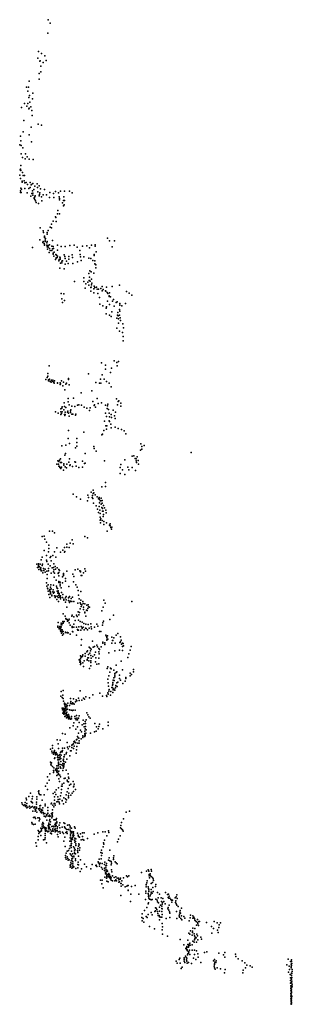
# Model space of a CAD drawing. Header units: millimetres. Extents: x 7160 to 53956, y -61034 to -3815.
# Tile 36 of 36: x 28509 to 32566, y -26062 to -11415. Entities that reach past the tile are written whole.
import ezdxf

# ---------------------------------------------------------------- set-up
doc = ezdxf.new("R2010")
doc.units = ezdxf.units.MM
doc.layers.add('P', color=9, linetype='Continuous')

msp = doc.modelspace()

# ---------------------------------------------------------------- linework, layer by layer
at = {"layer": 'P'}
for p in [(28935, -11415), (28963, -11469), (28926, -11613), (28780, -11985), (28788, -11886), (28833, -11917), (28884, -11955), (28809, -12031), (28816, -12025), (28822, -12105), (28860, -12051), (28905, -12021), (28800, -12216), (28800, -12300), (28822, -12191), (28608, -12421), (28642, -12417), (28650, -12329), (28632, -12480), (28647, -12573), (28654, -12541), (28699, -12594), (28703, -12509), (28534, -12723), (28583, -12661), (28616, -12699), (28629, -12661), (28652, -12729), (28660, -12643), (28673, -12709), (28645, -12743), (28689, -12767), (28694, -12840), (28569, -12916), (28680, -13013), (28782, -12967), (28832, -12984), (28520, -13146), (28559, -13081), (28648, -13128), (28513, -13278), (28527, -13215), (28529, -13288), (28555, -13320), (28687, -13231), (28533, -13411), (28551, -13463), (28595, -13410), (28621, -13454), (28527, -13584), (28592, -13484), (28649, -13492), (28709, -13497), (28509, -13726), (28515, -13649), (28519, -13641), (28526, -13657), (28549, -13689), (28559, -13735), (28583, -13735), (28523, -13778), (28548, -13816), (28548, -13833), (28574, -13814), (28584, -13844), (28606, -13835), (28623, -13867), (28627, -13866), (28664, -13835), (28666, -13909), (28682, -13873), (28685, -13866), (28704, -13853), (28732, -13889), (28767, -13855), (28776, -13909), (28798, -13888), (28519, -13988), (28523, -13959), (28525, -13920), (28529, -13929), (28533, -13984), (28535, -13934), (28587, -13925), (28619, -13993), (28645, -13927), (28675, -14039), (28689, -14003), (28698, -13963), (28704, -14023), (28707, -13998), (28721, -13941), (28732, -14051), (28741, -14033), (28778, -13977), (28799, -14033), (28804, -14015), (28809, -13989), (28818, -13932), (28834, -14051), (28859, -14021), (28878, -13940), (28910, -14018), (28954, -14058), (28958, -13988), (29011, -14003), (29018, -14060), (29040, -13970), (29088, -13993), (29095, -14051), (29115, -13964), (29164, -14048), (29178, -13968), (29250, -13964), (29291, -13990), (28726, -14064), (28726, -14076), (28733, -14091), (28746, -14111), (28756, -14133), (28788, -14151), (28841, -14112), (29102, -14073), (29103, -14096), (29145, -14138), (29160, -14104), (29161, -14182), (29170, -14169), (29174, -14104), (29041, -14348), (29071, -14303), (29078, -14253), (29101, -14305), (28980, -14456), (29009, -14413), (29049, -14357), (29051, -14415), (28815, -14510), (28860, -14558), (28861, -14579), (28878, -14645), (28880, -14634), (28916, -14606), (28920, -14579), (28935, -14552), (28965, -14502), (28983, -14511), (28810, -14690), (28852, -14727), (28860, -14714), (28875, -14742), (28877, -14657), (28877, -14766), (28878, -14769), (28889, -14716), (28890, -14696), (28892, -14669), (28912, -14768), (28915, -14732), (28919, -14713), (28935, -14775), (28954, -14765), (28986, -14785), (28995, -14701), (29005, -14787), (29072, -14771), (29125, -14789), (29185, -14789), (29254, -14774), (29318, -14769), (29444, -14782), (29509, -14777), (29576, -14768), (29630, -14785), (29631, -14764), (29817, -14667), (29846, -14705), (29920, -14704), (28699, -14805), (28920, -14795), (28923, -14827), (28935, -14798), (28947, -14878), (28953, -14817), (28963, -14848), (28987, -14847), (28997, -14824), (29007, -14886), (29007, -14898), (29007, -14905), (29012, -14821), (29017, -14934), (29023, -14873), (29048, -14910), (29055, -14918), (29071, -14933), (29073, -14845), (29173, -14915), (29181, -14938), (29241, -14938), (29291, -14911), (29366, -14797), (29402, -14847), (29407, -14907), (29546, -14807), (29619, -14907), (29619, -14924), (29649, -14867), (29883, -14796), (29041, -14980), (29052, -14958), (29054, -14961), (29068, -14951), (29091, -15002), (29098, -14982), (29102, -14981), (29104, -14946), (29109, -14975), (29110, -14959), (29117, -15036), (29136, -15031), (29137, -15006), (29146, -15000), (29186, -14965), (29187, -15053), (29208, -15005), (29230, -15044), (29238, -14978), (29294, -14954), (29301, -15042), (29370, -15019), (29413, -14945), (29426, -14995), (29462, -14942), (29539, -14963), (29569, -14969), (29597, -14997), (29626, -15004), (29629, -15045), (29636, -15057), (29640, -15063), (29104, -15109), (29169, -15121), (29537, -15191), (29551, -15150), (29572, -15167), (29611, -15187), (29641, -15105), (29325, -15309), (29463, -15312), (29464, -15254), (29494, -15343), (29522, -15318), (29537, -15366), (29543, -15293), (29549, -15246), (29558, -15306), (29576, -15273), (29580, -15360), (29584, -15334), (29994, -15362), (29128, -15490), (29166, -15492), (29483, -15409), (29569, -15399), (29570, -15452), (29575, -15393), (29614, -15419), (29614, -15480), (29616, -15381), (29628, -15399), (29650, -15392), (29660, -15423), (29671, -15488), (29681, -15424), (29715, -15416), (29736, -15447), (29737, -15382), (29751, -15427), (29785, -15446), (29789, -15455), (29799, -15392), (29809, -15475), (29822, -15487), (29840, -15523), (29844, -15479), (29886, -15384), (30099, -15456), (30140, -15484), (30176, -15515), (29138, -15569), (29145, -15621), (29177, -15593), (29696, -15549), (29700, -15649), (29817, -15600), (29817, -15602), (29840, -15531), (29845, -15651), (29858, -15538), (29892, -15603), (29905, -15579), (29945, -15623), (29960, -15611), (29998, -15663), (30001, -15636), (30029, -15672), (30082, -15637), (29746, -15673), (29797, -15706), (29798, -15791), (29802, -15684), (29848, -15811), (29878, -15763), (29915, -15679), (29963, -15809), (29970, -15769), (29993, -15808), (29996, -15727), (29999, -15750), (29872, -15829), (29955, -15853), (29976, -15820), (29977, -15930), (29979, -15865), (30006, -15852), (30007, -15891), (30044, -15937), (29955, -16004), (29992, -16050), (30040, -16067), (30052, -15997), (30047, -16127), (30047, -16191), (29725, -16519), (29916, -16488), (29956, -16515), (29979, -16501), (28930, -16679), (28950, -16566), (29532, -16684), (29735, -16696), (29784, -16554), (29788, -16614), (29862, -16664), (29876, -16597), (29958, -16563), (28898, -16765), (28917, -16739), (28926, -16718), (28938, -16789), (28940, -16772), (28944, -16778), (28955, -16762), (28962, -16798), (28971, -16797), (28979, -16809), (28981, -16776), (29000, -16775), (29002, -16799), (29017, -16814), (29022, -16824), (29027, -16786), (29071, -16819), (29072, -16821), (29112, -16842), (29113, -16815), (29115, -16830), (29132, -16785), (29162, -16809), (29196, -16836), (29206, -16822), (29236, -16754), (29236, -16767), (29644, -16813), (29696, -16820), (29712, -16764), (29719, -16822), (29767, -16764), (29800, -16795), (29840, -16821), (29153, -16861), (29183, -16920), (29245, -16849), (29422, -16965), (29585, -16935), (29870, -16875), (29171, -17117), (29229, -17100), (29230, -17050), (29312, -17043), (29598, -17097), (29662, -17048), (29678, -17122), (29728, -17115), (29822, -17134), (29952, -17056), (29975, -17093), (29984, -17087), (30013, -17120), (29041, -17247), (29082, -17266), (29119, -17205), (29123, -17246), (29129, -17274), (29134, -17194), (29139, -17248), (29140, -17174), (29164, -17220), (29165, -17219), (29176, -17168), (29186, -17252), (29194, -17186), (29223, -17253), (29224, -17240), (29234, -17268), (29247, -17142), (29263, -17234), (29264, -17259), (29270, -17218), (29287, -17165), (29330, -17171), (29343, -17282), (29370, -17151), (29387, -17143), (29431, -17148), (29469, -17178), (29510, -17194), (29548, -17230), (29558, -17191), (29619, -17155), (29622, -17144), (29638, -17181), (29785, -17266), (29786, -17147), (29810, -17197), (29817, -17159), (29829, -17212), (29842, -17266), (29899, -17226), (29937, -17254), (29965, -17145), (30016, -17166), (29123, -17287), (29175, -17286), (29183, -17302), (29184, -17287), (29243, -17312), (29287, -17284), (29302, -17284), (29340, -17300), (29772, -17386), (29802, -17317), (29841, -17383), (29846, -17323), (29846, -17393), (29868, -17290), (29873, -17333), (29922, -17309), (29932, -17350), (29233, -17527), (29466, -17553), (29761, -17528), (29763, -17525), (29790, -17459), (29802, -17508), (29806, -17459), (29865, -17430), (29869, -17485), (29931, -17479), (29974, -17498), (30025, -17509), (30064, -17533), (29229, -17646), (29249, -17721), (29359, -17703), (29361, -17647), (29733, -17592), (29743, -17581), (30089, -17578), (29138, -17756), (29197, -17745), (29342, -17783), (29358, -17758), (29484, -17869), (29611, -17766), (29615, -17794), (29645, -17832), (30307, -17818), (30311, -17724), (30326, -17763), (30328, -17806), (30359, -17747), (31061, -17854), (29079, -17978), (29092, -17986), (29102, -17965), (29116, -17948), (29118, -18001), (29129, -18002), (29179, -17891), (29191, -17870), (29240, -17995), (29248, -17949), (29331, -17994), (29340, -17997), (29444, -17983), (29473, -18015), (29481, -18011), (29771, -17976), (30076, -17963), (30181, -17907), (30207, -17903), (30227, -17941), (30242, -17946), (30243, -17979), (30248, -18002), (30256, -17918), (30272, -17972), (29060, -18027), (29088, -18029), (29089, -18029), (29090, -18057), (29102, -18063), (29107, -18075), (29123, -18093), (29133, -18072), (29160, -18117), (29164, -18040), (29166, -18022), (29185, -18069), (29204, -18080), (29213, -18028), (29253, -18045), (29261, -18035), (29294, -18062), (29350, -18056), (29387, -18078), (29443, -18074), (30006, -18079), (30013, -18032), (30039, -18110), (30119, -18074), (30135, -18113), (30185, -18078), (30232, -18122), (30279, -18027), (29784, -18299), (30004, -18167), (30072, -18182), (29571, -18445), (29601, -18413), (29612, -18451), (29730, -18363), (29785, -18361), (29307, -18473), (29353, -18514), (29415, -18549), (29520, -18574), (29523, -18487), (29534, -18523), (29587, -18523), (29591, -18494), (29597, -18538), (29600, -18465), (29633, -18484), (29661, -18513), (29684, -18545), (29692, -18521), (29696, -18548), (29707, -18571), (29715, -18574), (29720, -18532), (29737, -18567), (29606, -18605), (29649, -18648), (29666, -18697), (29683, -18747), (29691, -18658), (29695, -18602), (29701, -18709), (29721, -18622), (29733, -18673), (29738, -18607), (29742, -18687), (29742, -18724), (29750, -18724), (29754, -18643), (29770, -18677), (29789, -18711), (29705, -18862), (29709, -18761), (29709, -18815), (29716, -18838), (29734, -18863), (29751, -18806), (29754, -18775), (29763, -18881), (29798, -18749), (28951, -19022), (28996, -19024), (29714, -18898), (29759, -18923), (29801, -18900), (29812, -19026), (29848, -18934), (29853, -18943), (29854, -18914), (29865, -18969), (29874, -18992), (29881, -18962), (28843, -19104), (28873, -19098), (28881, -19145), (29028, -19048), (29288, -19155), (29477, -19104), (29517, -19124), (28874, -19311), (28907, -19189), (28936, -19331), (28941, -19231), (28944, -19280), (29028, -19329), (29063, -19272), (29153, -19308), (29175, -19265), (29183, -19328), (29210, -19217), (29212, -19264), (29244, -19269), (29260, -19203), (29306, -19214), (28828, -19452), (28843, -19408), (28906, -19453), (28909, -19386), (28910, -19454), (28915, -19473), (28963, -19414), (28974, -19399), (28979, -19466), (29002, -19384), (29047, -19411), (29116, -19335), (29176, -19335), (28764, -19515), (28773, -19563), (28783, -19557), (28789, -19508), (28790, -19534), (28796, -19593), (28804, -19555), (28814, -19516), (28818, -19585), (28823, -19599), (28825, -19568), (28827, -19609), (28827, -19616), (28840, -19612), (28843, -19535), (28849, -19513), (28863, -19581), (28870, -19607), (28890, -19589), (28915, -19617), (28934, -19514), (28939, -19616), (28940, -19579), (28964, -19541), (28993, -19571), (29011, -19563), (29015, -19510), (29018, -19600), (29038, -19547), (29043, -19590), (29065, -19568), (29091, -19596), (29100, -19609), (29210, -19617), (29335, -19601), (29374, -19590), (29402, -19612), (29414, -19617), (29480, -19582), (29488, -19618), (28854, -19643), (28890, -19635), (28917, -19729), (28919, -19669), (28975, -19646), (29013, -19630), (29024, -19707), (29027, -19646), (29051, -19753), (29084, -19647), (29084, -19651), (29090, -19689), (29091, -19637), (29093, -19771), (29147, -19705), (29160, -19667), (29161, -19684), (29162, -19652), (29190, -19765), (29193, -19729), (29302, -19665), (29316, -19697), (29416, -19631), (29425, -19681), (29435, -19685), (29459, -19642), (28908, -19794), (28915, -19842), (28925, -19872), (28929, -19879), (28931, -19822), (28932, -19918), (28951, -19910), (28960, -19892), (28966, -19891), (28970, -19855), (28974, -19822), (28977, -19881), (29006, -19898), (29012, -19827), (29055, -19841), (29060, -19865), (29065, -19915), (29074, -19878), (29083, -19913), (29092, -19789), (29109, -19835), (29110, -19783), (29113, -19810), (29126, -19866), (29145, -19792), (29240, -19848), (29309, -19775), (29345, -19824), (29365, -19858), (29380, -19905), (28941, -19967), (28957, -20012), (28967, -19924), (28969, -19943), (28970, -19957), (28986, -19977), (28986, -19988), (29003, -19926), (29010, -19947), (29022, -19929), (29026, -19984), (29038, -20010), (29040, -19991), (29063, -20040), (29069, -19989), (29077, -19947), (29082, -20012), (29083, -19930), (29091, -19979), (29098, -19952), (29098, -19962), (29105, -20003), (29113, -19993), (29115, -20029), (29116, -19984), (29117, -20008), (29132, -19937), (29146, -20009), (29153, -19967), (29164, -20033), (29165, -20049), (29189, -20014), (29200, -19997), (29203, -20045), (29236, -20016), (29236, -20054), (29239, -20008), (29239, -20061), (29248, -19995), (29274, -20024), (29294, -20006), (29384, -19974), (29396, -20028), (29420, -19923), (29420, -20052), (29760, -20048), (29088, -20069), (29193, -20082), (29212, -20154), (29250, -20087), (29266, -20067), (29283, -20068), (29316, -20072), (29374, -20097), (29409, -20181), (29411, -20088), (29420, -20108), (29423, -20143), (29433, -20121), (29447, -20071), (29453, -20101), (29457, -20189), (29460, -20152), (29476, -20107), (29501, -20200), (29506, -20126), (29515, -20203), (29524, -20174), (29527, -20121), (29533, -20150), (29549, -20154), (29730, -20207), (29753, -20153), (29780, -20097), (30178, -20070), (29158, -20252), (29188, -20286), (29194, -20324), (29202, -20331), (29214, -20337), (29234, -20352), (29246, -20335), (29286, -20289), (29290, -20274), (29316, -20300), (29335, -20355), (29353, -20273), (29366, -20295), (29378, -20224), (29383, -20349), (29388, -20267), (29401, -20234), (29477, -20239), (29480, -20231), (29491, -20286), (29851, -20338), (29905, -20272), (29075, -20439), (29076, -20452), (29082, -20381), (29096, -20466), (29097, -20478), (29102, -20478), (29108, -20442), (29110, -20475), (29112, -20469), (29119, -20448), (29120, -20455), (29121, -20503), (29126, -20391), (29127, -20419), (29127, -20446), (29127, -20487), (29128, -20487), (29137, -20403), (29137, -20419), (29142, -20492), (29150, -20367), (29156, -20393), (29158, -20380), (29172, -20366), (29221, -20364), (29244, -20387), (29262, -20423), (29288, -20441), (29292, -20459), (29314, -20407), (29317, -20451), (29352, -20450), (29371, -20486), (29372, -20496), (29382, -20498), (29387, -20449), (29408, -20369), (29420, -20497), (29424, -20443), (29437, -20471), (29438, -20379), (29441, -20464), (29453, -20453), (29464, -20398), (29469, -20492), (29490, -20467), (29495, -20405), (29500, -20470), (29518, -20489), (29528, -20411), (29544, -20465), (29568, -20402), (29575, -20447), (29580, -20476), (29621, -20452), (29658, -20405), (29672, -20439), (29743, -20423), (29746, -20386), (29757, -20362), (29115, -20508), (29123, -20517), (29131, -20540), (29145, -20518), (29145, -20519), (29147, -20572), (29155, -20517), (29159, -20550), (29190, -20533), (29192, -20528), (29217, -20535), (29221, -20533), (29231, -20538), (29258, -20558), (29295, -20514), (29298, -20519), (29353, -20571), (29430, -20637), (29697, -20515), (29719, -20517), (29792, -20572), (29802, -20592), (29807, -20645), (29808, -20607), (29810, -20628), (29814, -20581), (29823, -20632), (29882, -20599), (29891, -20651), (29894, -20651), (29911, -20612), (29944, -20570), (29970, -20545), (30009, -20594), (30018, -20646), (29423, -20717), (29544, -20749), (29560, -20766), (29572, -20779), (29591, -20660), (29600, -20748), (29623, -20737), (29658, -20719), (29669, -20746), (29688, -20770), (29696, -20784), (29720, -20744), (29745, -20688), (29746, -20673), (29775, -20711), (29776, -20686), (29879, -20690), (29930, -20691), (29992, -20794), (29998, -20682), (30011, -20670), (30026, -20706), (30039, -20741), (30041, -20692), (30047, -20695), (30052, -20731), (30154, -20793), (30170, -20739), (29395, -20937), (29414, -20925), (29415, -20878), (29415, -20920), (29422, -20900), (29436, -20891), (29444, -20884), (29449, -20862), (29481, -20845), (29484, -20884), (29509, -20821), (29511, -20944), (29513, -20932), (29520, -20805), (29522, -20908), (29531, -20907), (29532, -20856), (29553, -20836), (29565, -20804), (29566, -20872), (29573, -20911), (29597, -20888), (29621, -20863), (29637, -20822), (29640, -20907), (29687, -20820), (29688, -20911), (29693, -20849), (29834, -20833), (29923, -20805), (30040, -20801), (30117, -20901), (30135, -20847), (29402, -20970), (29410, -20955), (29413, -21005), (29414, -20969), (29418, -20990), (29447, -20984), (29458, -21036), (29468, -20955), (29537, -20952), (29548, -21065), (29568, -20978), (29569, -21029), (29570, -20955), (29637, -20969), (29658, -21003), (29685, -20999), (29813, -21068), (29823, -21044), (29861, -21064), (29870, -21070), (29912, -21091), (29947, -21015), (30017, -20959), (30037, -21084), (30202, -21079), (29821, -21226), (29836, -21175), (29849, -21122), (29909, -21203), (29923, -21143), (29923, -21193), (29926, -21166), (29946, -21127), (29955, -21114), (29994, -21217), (29995, -21165), (30088, -21215), (30090, -21199), (30152, -21175), (30154, -21136), (30174, -21156), (30204, -21117), (29824, -21278), (29832, -21329), (29841, -21380), (29880, -21350), (29892, -21314), (29892, -21351), (29893, -21277), (29895, -21298), (29898, -21240), (29901, -21375), (29910, -21371), (29913, -21246), (29936, -21355), (29940, -21318), (29940, -21322), (29957, -21280), (29959, -21333), (29972, -21269), (30011, -21240), (30045, -21291), (30079, -21253), (29122, -21477), (29128, -21408), (29141, -21496), (29152, -21463), (29155, -21513), (29157, -21395), (29263, -21512), (29312, -21517), (29386, -21509), (29408, -21400), (29459, -21510), (29475, -21523), (29494, -21486), (29548, -21504), (29596, -21457), (29703, -21433), (29739, -21479), (29801, -21468), (29805, -21483), (29820, -21428), (29826, -21446), (29837, -21403), (29862, -21461), (29863, -21409), (29894, -21424), (29899, -21386), (29927, -21391), (29143, -21658), (29156, -21655), (29163, -21553), (29166, -21660), (29175, -21597), (29177, -21582), (29181, -21607), (29185, -21634), (29185, -21661), (29186, -21626), (29192, -21630), (29193, -21644), (29197, -21664), (29198, -21599), (29211, -21636), (29212, -21611), (29217, -21618), (29220, -21674), (29227, -21584), (29248, -21616), (29266, -21582), (29268, -21559), (29274, -21593), (29293, -21577), (29293, -21593), (29312, -21586), (29320, -21596), (29342, -21560), (29350, -21532), (29361, -21546), (29394, -21541), (29435, -21537), (29148, -21683), (29153, -21732), (29160, -21712), (29161, -21683), (29165, -21678), (29165, -21745), (29166, -21704), (29170, -21693), (29174, -21726), (29177, -21678), (29179, -21743), (29179, -21779), (29180, -21708), (29188, -21775), (29192, -21689), (29195, -21734), (29204, -21682), (29205, -21727), (29205, -21749), (29208, -21762), (29208, -21798), (29210, -21715), (29218, -21783), (29221, -21761), (29227, -21780), (29232, -21796), (29234, -21753), (29237, -21815), (29243, -21775), (29244, -21775), (29248, -21679), (29248, -21801), (29255, -21815), (29256, -21805), (29266, -21819), (29274, -21686), (29279, -21782), (29280, -21816), (29281, -21785), (29296, -21690), (29306, -21684), (29331, -21782), (29337, -21684), (29337, -21812), (29355, -21768), (29360, -21803), (29385, -21804), (29394, -21773), (29507, -21727), (29524, -21754), (29537, -21784), (29557, -21807), (29254, -21950), (29305, -21920), (29313, -21875), (29344, -21969), (29350, -21832), (29367, -21830), (29367, -21936), (29393, -21868), (29438, -21904), (29454, -21834), (29463, -21892), (29471, -21934), (29483, -21853), (29484, -21963), (29486, -21885), (29486, -21928), (29496, -21830), (29628, -21885), (29650, -21935), (29678, -21964), (29689, -21928), (29697, -21893), (29747, -21964), (29827, -21863), (29827, -21915), (29148, -22032), (29187, -22042), (29370, -22078), (29380, -22097), (29386, -22030), (29390, -22102), (29413, -21982), (29422, -22112), (29430, -22007), (29449, -22066), (29451, -22095), (29474, -22079), (29476, -22080), (29480, -21997), (29480, -22032), (29480, -22054), (29481, -22045), (29483, -22062), (29493, -22030), (29496, -21980), (29563, -22030), (29620, -22011), (29649, -21998), (28996, -22212), (28997, -22251), (29065, -22126), (29083, -22185), (29089, -22258), (29111, -22134), (29144, -22253), (29178, -22254), (29217, -22165), (29221, -22235), (29229, -22263), (29248, -22225), (29284, -22206), (29284, -22243), (29297, -22196), (29311, -22189), (29311, -22259), (29317, -22156), (29320, -22224), (29322, -22220), (29326, -22148), (29332, -22162), (29346, -22172), (29356, -22123), (29356, -22130), (29359, -22124), (29361, -22225), (29374, -22177), (29392, -22179), (29396, -22144), (28970, -22265), (28985, -22294), (28994, -22319), (29014, -22342), (29015, -22338), (29017, -22318), (29021, -22303), (29025, -22285), (29025, -22404), (29031, -22314), (29034, -22395), (29044, -22353), (29045, -22352), (29049, -22330), (29054, -22316), (29065, -22343), (29072, -22390), (29077, -22365), (29084, -22395), (29095, -22391), (29098, -22354), (29108, -22348), (29111, -22382), (29115, -22315), (29122, -22403), (29125, -22301), (29127, -22354), (29139, -22307), (29148, -22285), (29164, -22382), (29173, -22383), (29174, -22349), (29200, -22336), (29205, -22318), (29257, -22368), (29265, -22292), (29276, -22290), (29348, -22324), (29353, -22275), (28969, -22458), (28973, -22492), (28979, -22503), (28980, -22468), (28996, -22525), (29019, -22543), (29060, -22551), (29061, -22514), (29063, -22555), (29079, -22424), (29084, -22514), (29085, -22501), (29086, -22481), (29086, -22549), (29087, -22465), (29088, -22458), (29092, -22427), (29105, -22416), (29113, -22495), (29113, -22528), (29119, -22547), (29121, -22451), (29138, -22500), (29149, -22478), (29151, -22515), (29154, -22430), (29155, -22550), (29162, -22416), (29164, -22507), (29166, -22449), (29167, -22529), (29169, -22484), (29191, -22460), (29211, -22413), (28925, -22679), (28960, -22634), (29010, -22615), (29014, -22583), (29018, -22591), (29042, -22562), (29046, -22577), (29055, -22589), (29061, -22656), (29062, -22605), (29067, -22579), (29069, -22613), (29080, -22641), (29082, -22602), (29087, -22634), (29088, -22643), (29094, -22594), (29108, -22651), (29114, -22680), (29152, -22583), (29187, -22700), (29201, -22580), (29231, -22632), (29235, -22681), (28893, -22819), (28917, -22773), (28949, -22728), (29087, -22844), (29092, -22710), (29102, -22746), (29132, -22817), (29140, -22785), (29140, -22818), (29164, -22772), (29169, -22704), (29216, -22728), (29222, -22747), (29234, -22754), (29239, -22703), (29248, -22804), (29269, -22787), (29303, -22747), (29310, -22829), (29314, -22818), (29319, -22785), (28644, -22972), (28672, -22923), (28702, -22972), (28762, -22977), (28791, -22895), (28792, -22885), (28793, -22920), (28804, -22941), (28825, -22947), (28873, -22948), (28923, -22868), (29007, -22927), (29026, -22977), (29033, -22904), (29047, -22940), (29054, -22873), (29075, -22978), (29117, -22962), (29127, -22914), (29130, -22866), (29165, -22991), (29200, -22946), (29215, -22899), (29231, -22852), (29233, -22991), (29235, -22956), (29237, -22980), (29242, -22923), (29269, -22950), (29291, -22919), (29309, -22898), (29338, -22869), (28543, -23064), (28550, -23089), (28570, -23107), (28586, -23096), (28593, -23062), (28595, -23121), (28599, -23103), (28605, -22996), (28608, -23112), (28611, -23021), (28614, -23074), (28616, -23139), (28632, -23128), (28653, -23115), (28678, -23129), (28679, -23046), (28692, -23057), (28695, -23006), (28699, -23064), (28700, -23117), (28719, -23139), (28730, -23128), (28734, -23126), (28758, -23056), (28758, -23127), (28761, -23083), (28762, -23012), (28808, -23111), (28810, -23142), (28821, -23107), (28844, -23024), (28853, -23139), (28886, -23086), (28886, -23112), (28929, -23132), (28978, -23080), (28984, -23071), (29000, -23101), (29017, -23122), (29024, -23074), (29025, -23026), (29034, -23073), (29037, -23098), (29062, -23051), (29077, -23047), (29080, -23013), (29097, -23057), (29102, -23082), (29107, -23009), (29139, -23037), (29141, -23031), (29160, -23081), (29193, -23006), (29195, -23053), (29205, -23020), (28660, -23145), (28705, -23191), (28717, -23285), (28735, -23280), (28741, -23157), (28741, -23189), (28750, -23176), (28757, -23143), (28764, -23206), (28778, -23286), (28791, -23152), (28801, -23286), (28806, -23174), (28818, -23201), (28823, -23194), (28830, -23162), (28834, -23216), (28840, -23184), (28849, -23172), (28860, -23207), (28864, -23230), (28875, -23262), (28882, -23224), (28893, -23271), (28898, -23267), (28910, -23249), (28911, -23238), (28927, -23221), (28929, -23224), (28930, -23180), (28933, -23265), (28952, -23246), (28957, -23268), (28964, -23265), (28982, -23226), (28987, -23286), (28992, -23254), (28994, -23238), (28994, -23270), (28995, -23216), (28995, -23265), (28998, -23168), (30095, -23204), (30144, -23191), (28691, -23355), (28697, -23378), (28713, -23387), (28741, -23380), (28745, -23296), (28799, -23333), (28810, -23306), (28845, -23384), (28845, -23413), (28852, -23357), (28859, -23408), (28861, -23378), (28863, -23433), (28876, -23429), (28912, -23321), (28932, -23402), (28936, -23429), (28940, -23413), (28942, -23385), (28944, -23414), (28945, -23367), (28953, -23333), (28954, -23431), (28960, -23315), (28965, -23385), (28967, -23350), (28989, -23418), (29008, -23410), (29016, -23317), (29018, -23421), (29030, -23320), (29034, -23390), (29039, -23389), (29040, -23367), (29044, -23419), (29045, -23370), (29047, -23319), (29048, -23393), (29053, -23402), (29054, -23317), (29058, -23297), (29061, -23346), (29061, -23362), (29071, -23424), (29095, -23395), (29107, -23363), (29141, -23428), (29166, -23361), (29174, -23420), (29181, -23433), (29182, -23372), (29219, -23398), (29247, -23394), (29259, -23412), (29325, -23422), (30007, -23435), (30014, -23400), (30025, -23359), (30056, -23301), (28785, -23568), (28786, -23475), (28795, -23493), (28796, -23523), (28810, -23499), (28823, -23487), (28825, -23441), (28826, -23550), (28835, -23482), (28836, -23455), (28848, -23443), (28882, -23442), (28888, -23468), (28888, -23519), (28889, -23553), (28892, -23485), (28896, -23436), (28897, -23453), (28902, -23441), (28904, -23474), (28918, -23487), (28929, -23495), (28938, -23454), (28942, -23486), (28944, -23452), (28948, -23449), (28954, -23445), (28966, -23517), (28970, -23465), (28980, -23489), (28981, -23528), (28996, -23476), (29001, -23452), (29004, -23481), (29006, -23488), (29029, -23466), (29030, -23460), (29035, -23495), (29039, -23451), (29045, -23487), (29048, -23478), (29065, -23448), (29069, -23477), (29070, -23538), (29084, -23497), (29084, -23572), (29106, -23439), (29106, -23489), (29110, -23514), (29146, -23499), (29160, -23519), (29180, -23578), (29193, -23449), (29195, -23505), (29210, -23460), (29213, -23497), (29217, -23522), (29233, -23464), (29260, -23471), (29262, -23439), (29264, -23495), (29264, -23554), (29267, -23530), (29279, -23442), (29279, -23509), (29287, -23493), (29291, -23579), (29299, -23545), (29305, -23513), (29307, -23571), (29309, -23528), (29312, -23494), (29314, -23549), (29333, -23444), (29370, -23514), (29377, -23548), (29383, -23567), (29398, -23576), (29412, -23525), (29443, -23509), (29444, -23564), (29471, -23509), (29616, -23533), (29670, -23510), (29748, -23497), (29781, -23495), (29808, -23556), (29829, -23479), (29834, -23504), (30002, -23557), (30024, -23451), (30038, -23468), (30050, -23487), (28749, -23658), (28761, -23708), (28784, -23616), (28863, -23615), (28881, -23609), (28888, -23587), (28906, -23660), (29166, -23636), (29184, -23716), (29256, -23633), (29261, -23585), (29261, -23705), (29273, -23616), (29274, -23674), (29276, -23598), (29276, -23700), (29277, -23642), (29281, -23669), (29289, -23608), (29297, -23604), (29311, -23720), (29327, -23621), (29328, -23592), (29332, -23649), (29339, -23641), (29343, -23673), (29346, -23601), (29346, -23701), (29383, -23710), (29390, -23675), (29392, -23692), (29423, -23613), (29448, -23611), (29465, -23622), (29520, -23597), (29750, -23720), (29754, -23662), (29763, -23682), (29770, -23619), (29965, -23645), (29980, -23604), (29191, -23849), (29202, -23815), (29214, -23785), (29215, -23868), (29237, -23774), (29248, -23743), (29261, -23822), (29273, -23730), (29275, -23845), (29279, -23786), (29292, -23861), (29293, -23826), (29296, -23865), (29316, -23868), (29317, -23856), (29324, -23798), (29325, -23818), (29327, -23738), (29327, -23768), (29335, -23763), (29340, -23826), (29371, -23774), (29372, -23798), (29372, -23802), (29373, -23746), (29386, -23856), (29400, -23768), (29402, -23732), (29718, -23803), (29725, -23769), (29728, -23847), (29735, -23814), (29850, -23767), (29910, -23854), (29192, -23876), (29201, -23901), (29225, -23893), (29229, -23917), (29244, -23914), (29258, -24021), (29259, -23991), (29264, -23989), (29271, -23958), (29271, -24014), (29274, -23930), (29283, -23924), (29285, -23896), (29290, -23972), (29294, -23894), (29300, -24002), (29302, -23945), (29302, -23974), (29316, -24017), (29340, -23900), (29342, -23925), (29373, -23982), (29377, -23947), (29386, -23988), (29413, -23913), (29474, -23976), (29503, -24016), (29589, -23984), (29644, -23996), (29648, -23993), (29655, -24011), (29679, -23941), (29684, -23958), (29693, -23902), (29699, -23976), (29699, -24005), (29706, -23964), (29724, -23899), (29738, -23968), (29773, -23981), (29777, -23946), (29791, -24004), (29801, -23968), (29801, -23998), (29832, -23917), (29839, -23884), (29850, -23929), (29868, -23940), (29872, -23989), (29876, -23960), (29904, -23909), (29907, -23881), (29928, -23945), (29945, -23956), (29958, -23973), (29283, -24037), (29302, -24029), (29343, -24044), (29374, -24032), (29411, -24084), (29430, -24045), (29570, -24049), (29726, -24026), (29742, -24050), (29769, -24070), (29773, -24036), (29775, -24065), (29784, -24095), (29788, -24120), (29791, -24034), (29794, -24063), (29797, -24121), (29801, -24090), (29804, -24161), (29805, -24067), (29805, -24145), (29817, -24129), (29818, -24080), (29829, -24165), (29834, -24139), (29837, -24116), (29838, -24133), (29842, -24159), (29843, -24137), (29844, -24135), (29859, -24160), (29875, -24061), (29881, -24089), (29889, -24151), (29940, -24165), (30099, -24149), (30115, -24164), (30133, -24153), (30320, -24101), (30397, -24080), (30419, -24061), (30433, -24083), (30435, -24129), (30438, -24153), (30453, -24121), (30453, -24148), (30464, -24059), (30467, -24161), (30469, -24081), (29711, -24217), (29731, -24269), (29735, -24217), (29774, -24172), (29801, -24188), (29807, -24182), (29808, -24231), (29827, -24241), (29849, -24181), (29860, -24197), (29868, -24214), (29870, -24183), (29889, -24224), (29913, -24174), (29923, -24223), (29942, -24212), (29952, -24226), (29962, -24184), (29978, -24184), (29985, -24212), (29985, -24246), (29994, -24240), (30002, -24202), (30009, -24188), (30012, -24264), (30017, -24263), (30019, -24307), (30027, -24225), (30043, -24286), (30054, -24182), (30103, -24303), (30118, -24294), (30121, -24293), (30172, -24310), (30225, -24297), (30390, -24312), (30391, -24282), (30392, -24286), (30402, -24255), (30407, -24227), (30423, -24314), (30441, -24180), (30465, -24265), (30486, -24175), (30487, -24250), (30493, -24196), (30498, -24219), (30530, -24309), (30533, -24279), (29750, -24327), (30016, -24443), (30077, -24315), (30121, -24370), (30122, -24362), (30163, -24425), (30281, -24423), (30386, -24410), (30388, -24378), (30421, -24414), (30425, -24338), (30428, -24434), (30428, -24458), (30432, -24358), (30433, -24386), (30453, -24447), (30463, -24423), (30464, -24392), (30468, -24356), (30480, -24408), (30488, -24322), (30495, -24382), (30560, -24397), (30592, -24424), (30679, -24400), (30709, -24427), (30722, -24426), (30732, -24453), (30847, -24431), (30156, -24532), (30379, -24501), (30419, -24568), (30427, -24552), (30431, -24481), (30441, -24500), (30446, -24499), (30467, -24509), (30482, -24504), (30535, -24500), (30557, -24514), (30559, -24536), (30571, -24476), (30574, -24553), (30605, -24589), (30613, -24479), (30618, -24534), (30625, -24604), (30630, -24572), (30636, -24546), (30641, -24488), (30654, -24535), (30672, -24565), (30718, -24471), (30729, -24485), (30735, -24588), (30745, -24484), (30758, -24502), (30770, -24513), (30775, -24543), (30783, -24513), (30821, -24477), (30828, -24548), (30831, -24522), (30836, -24569), (30839, -24465), (30848, -24588), (30853, -24486), (30866, -24605), (30333, -24718), (30364, -24669), (30401, -24621), (30423, -24724), (30467, -24696), (30478, -24730), (30522, -24683), (30529, -24673), (30532, -24629), (30539, -24630), (30549, -24653), (30559, -24682), (30564, -24713), (30571, -24742), (30585, -24740), (30588, -24676), (30591, -24615), (30622, -24681), (30626, -24636), (30628, -24640), (30628, -24728), (30716, -24644), (30718, -24620), (30730, -24663), (30737, -24684), (30742, -24705), (30844, -24681), (30881, -24745), (30886, -24719), (30894, -24690), (30896, -24665), (30902, -24705), (30915, -24633), (30918, -24746), (31050, -24738), (31084, -24748), (30325, -24772), (30331, -24822), (30349, -24785), (30356, -24838), (30389, -24755), (30404, -24769), (30590, -24759), (30590, -24804), (30608, -24766), (30626, -24764), (30629, -24862), (30687, -24784), (30744, -24772), (30848, -24786), (30888, -24767), (30907, -24784), (30920, -24805), (30953, -24756), (30967, -24783), (31029, -24819), (31046, -24774), (31088, -24781), (31102, -24766), (31109, -24788), (31116, -24810), (31122, -24817), (31133, -24828), (31141, -24885), (31154, -24802), (31155, -24844), (31162, -24865), (31170, -24888), (31176, -24828), (31187, -24830), (31290, -24843), (31403, -24829), (31450, -24852), (31476, -24882), (31495, -24851), (30441, -24906), (30515, -24938), (30630, -24953), (30632, -25021), (30636, -24910), (31026, -25002), (31042, -25020), (31052, -24968), (31077, -25031), (31081, -24972), (31083, -24996), (31087, -24930), (31103, -25012), (31112, -25042), (31113, -24934), (31145, -25019), (31157, -25041), (31361, -24905), (31366, -25002), (31393, -24935), (31452, -24961), (31464, -24994), (31471, -24918), (30708, -25048), (30899, -25098), (30952, -25175), (31011, -25173), (31012, -25107), (31026, -25172), (31027, -25192), (31031, -25179), (31043, -25152), (31047, -25181), (31076, -25175), (31085, -25124), (31106, -25138), (31112, -25105), (31113, -25090), (31121, -25064), (31128, -25069), (31137, -25072), (31140, -25137), (31161, -25101), (31207, -25062), (31215, -25091), (30979, -25230), (30989, -25240), (30991, -25217), (30995, -25202), (30995, -25219), (30999, -25251), (31000, -25261), (31005, -25327), (31007, -25268), (31010, -25312), (31020, -25300), (31021, -25214), (31024, -25281), (31037, -25259), (31039, -25321), (31074, -25258), (31108, -25256), (31109, -25319), (31140, -25266), (31159, -25311), (31257, -25291), (31294, -25282), (31474, -25303), (31542, -25325), (31561, -25289), (31723, -25315), (30840, -25422), (30851, -25448), (30882, -25397), (30883, -25396), (30892, -25376), (30895, -25448), (30956, -25376), (30958, -25373), (30958, -25419), (30959, -25396), (30965, -25440), (30977, -25346), (30984, -25367), (30990, -25400), (30996, -25376), (30998, -25421), (31000, -25452), (31019, -25438), (31066, -25456), (31097, -25376), (31129, -25397), (31164, -25362), (31204, -25442), (31392, -25415), (31406, -25470), (31409, -25397), (31409, -25459), (31412, -25434), (31428, -25441), (31432, -25414), (31560, -25359), (31726, -25351), (31758, -25384), (31818, -25415), (31858, -25447), (31887, -25482), (32482, -25476), (32505, -25389), (32541, -25426), (32549, -25464), (32552, -25398), (32555, -25427), (32555, -25485), (32557, -25456), (30914, -25529), (30928, -25509), (31401, -25496), (31407, -25518), (31420, -25539), (31450, -25521), (31499, -25534), (31558, -25593), (31569, -25543), (31829, -25593), (31837, -25556), (31870, -25519), (31940, -25489), (31967, -25509), (32507, -25583), (32521, -25497), (32523, -25543), (32535, -25620), (32547, -25503), (32550, -25519), (32554, -25601), (32560, -25603), (32564, -25574), (32566, -25544), (32538, -25670), (32539, -25709), (32539, -25748), (32547, -25737), (32554, -25633), (32554, -25690), (32558, -25661), (32559, -25718), (32560, -25746), (32565, -25773), (32542, -25787), (32542, -25903), (32543, -25825), (32544, -25864), (32550, -25814), (32550, -25853), (32551, -25809), (32551, -25921), (32552, -25780), (32552, -25837), (32552, -25888), (32553, -25893), (32554, -25865), (32564, -25802), (32543, -25942), (32543, -25980), (32547, -25979), (32547, -26058), (32548, -26019), (32550, -25949), (32550, -26006), (32550, -26047), (32550, -26062), (32552, -25931), (32553, -26001), (32553, -26034), (32554, -25973), (32554, -26057), (32555, -26029), (32560, -25944)]:
    msp.add_point(p, dxfattribs=at)

doc.saveas('drawing.dxf')
